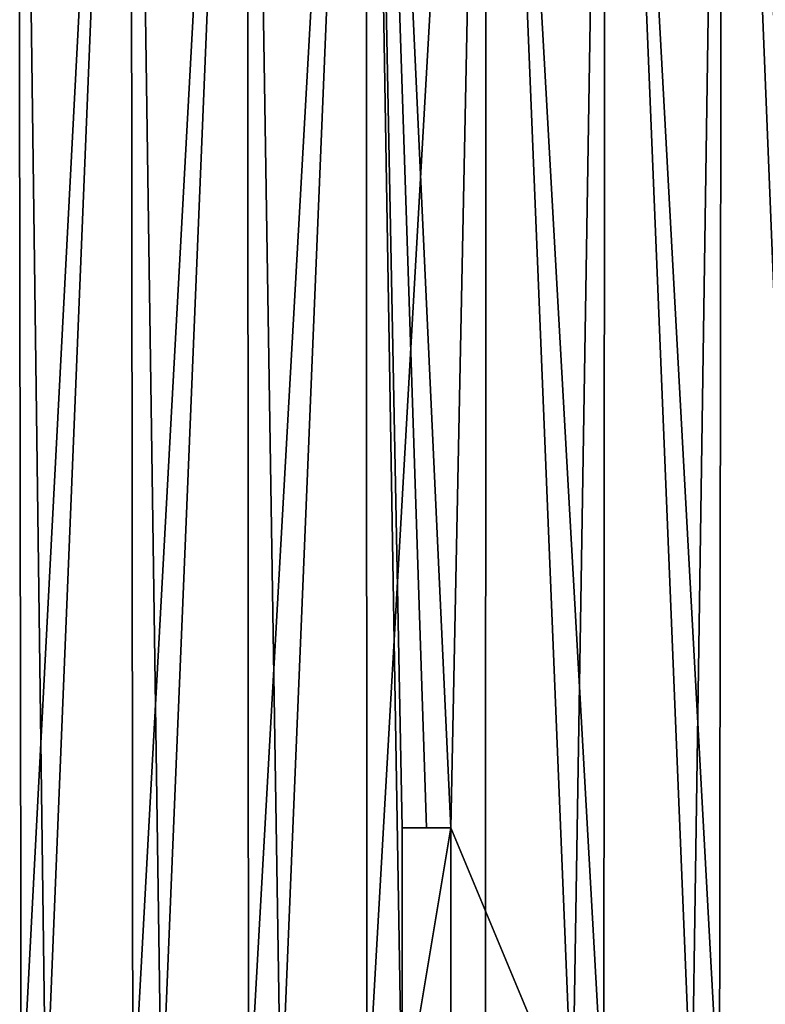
# Model space of a CAD drawing. Header units: millimetres. Extents: x -42 to 65, y -144 to 144.
# Tile 135 of 144: x 49 to 57, y 124 to 134. Entities that reach past the tile are written whole.
import ezdxf

# ---------------------------------------------------------------- set-up
doc = ezdxf.new("R2010")
doc.units = ezdxf.units.MM
doc.header["$LTSCALE"] = 81.481481
for name, color, linetype in [('123', 7, 'CONTINUOUS'), ('124', 7, 'CONTINUOUS'), ('125', 7, 'CONTINUOUS')]:
    doc.layers.add(name, color=color, linetype=linetype)

msp = doc.modelspace()

# ---------------------------------------------------------------- linework, layer by layer
at = {"layer": '123', "color": 7, "linetype": 'Continuous'}
for points in [[(49.395, 122.5, 55.747), (49.111, 144, 55.628), (48.266, 122.5, 55.215), (49.395, 122.5, 55.747)], [(50.268, 144, 56.053), (49.111, 144, 55.628), (49.395, 122.5, 55.747), (50.268, 144, 56.053)], [(50.58, 122.5, 56.142), (50.268, 144, 56.053), (49.395, 122.5, 55.747), (50.58, 122.5, 56.142)], [(51.467, 144, 56.339), (50.268, 144, 56.053), (50.58, 122.5, 56.142), (51.467, 144, 56.339)], [(51.804, 122.5, 56.393), (51.467, 144, 56.339), (50.58, 122.5, 56.142), (51.804, 122.5, 56.393)], [(52.69, 144, 56.482), (51.467, 144, 56.339), (51.804, 122.5, 56.393), (52.69, 144, 56.482)], [(53.05, 122.5, 56.497), (52.69, 144, 56.482), (51.804, 122.5, 56.393), (53.05, 122.5, 56.497)], [(53.05, 125.5, 56.497), (52.69, 144, 56.482), (53.05, 122.5, 56.497), (53.05, 125.5, 56.497)], [(53.3, 125.5, 56.5), (52.69, 144, 56.482), (53.05, 125.5, 56.497), (53.3, 125.5, 56.5)], [(53.92, 144, 56.482), (52.69, 144, 56.482), (53.55, 125.5, 56.497), (53.92, 144, 56.482)], [(53.55, 125.5, 56.497), (52.69, 144, 56.482), (53.3, 125.5, 56.5), (53.55, 125.5, 56.497)], [(54.796, 122.5, 56.393), (53.92, 144, 56.482), (53.55, 125.5, 56.497), (54.796, 122.5, 56.393)], [(55.142, 144, 56.337), (53.92, 144, 56.482), (54.796, 122.5, 56.393), (55.142, 144, 56.337)], [(56.02, 122.5, 56.142), (55.142, 144, 56.337), (54.796, 122.5, 56.393), (56.02, 122.5, 56.142)], [(56.338, 144, 56.051), (55.142, 144, 56.337), (56.02, 122.5, 56.142), (56.338, 144, 56.051)], [(57.205, 122.5, 55.747), (56.338, 144, 56.051), (56.02, 122.5, 56.142), (57.205, 122.5, 55.747)], [(57.493, 144, 55.626), (56.338, 144, 56.051), (57.205, 122.5, 55.747), (57.493, 144, 55.626)], [(53.55, 122.5, 56.497), (54.796, 122.5, 56.393), (53.55, 125.5, 56.497), (53.55, 122.5, 56.497)]]:
    msp.add_3dface(points, dxfattribs=at)
at = {"layer": '124', "color": 7, "linetype": 'Continuous'}
for points in [[(53.55, 122.5, 56.2), (53.55, 125.5, 56.2), (53.05, 122.5, 56.2), (53.55, 122.5, 56.2)], [(53.05, 122.5, 56.2), (53.55, 125.5, 56.2), (53.05, 125.5, 56.2), (53.05, 122.5, 56.2)]]:
    msp.add_3dface(points, dxfattribs=at)
at = {"layer": '125', "color": 7, "linetype": 'Continuous'}
for points in [[(49.141, 122.5, 36.359), (48.052, 122.5, 36.906), (49.107, 144, 36.374), (49.141, 122.5, 36.359)], [(50.262, 144, 35.949), (49.141, 122.5, 36.359), (49.107, 144, 36.374), (50.262, 144, 35.949)], [(50.287, 122.5, 35.942), (49.141, 122.5, 36.359), (50.262, 144, 35.949), (50.287, 122.5, 35.942)], [(51.458, 144, 35.663), (50.287, 122.5, 35.942), (50.262, 144, 35.949), (51.458, 144, 35.663)], [(51.474, 122.5, 35.66), (50.287, 122.5, 35.942), (51.458, 144, 35.663), (51.474, 122.5, 35.66)], [(52.68, 144, 35.518), (51.474, 122.5, 35.66), (51.458, 144, 35.663), (52.68, 144, 35.518)], [(52.686, 122.5, 35.518), (51.474, 122.5, 35.66), (52.68, 144, 35.518), (52.686, 122.5, 35.518)], [(53.91, 144, 35.518), (52.686, 122.5, 35.518), (52.68, 144, 35.518), (53.91, 144, 35.518)], [(53.906, 122.5, 35.517), (52.686, 122.5, 35.518), (53.91, 144, 35.518), (53.906, 122.5, 35.517)], [(55.118, 122.5, 35.659), (53.906, 122.5, 35.517), (53.91, 144, 35.518), (55.118, 122.5, 35.659)], [(55.133, 144, 35.661), (55.118, 122.5, 35.659), (53.91, 144, 35.518), (55.133, 144, 35.661)], [(56.305, 122.5, 35.939), (55.118, 122.5, 35.659), (55.133, 144, 35.661), (56.305, 122.5, 35.939)], [(56.332, 144, 35.947), (56.305, 122.5, 35.939), (55.133, 144, 35.661), (56.332, 144, 35.947)], [(57.451, 122.5, 36.355), (56.305, 122.5, 35.939), (56.332, 144, 35.947), (57.451, 122.5, 36.355)], [(57.489, 144, 36.372), (57.451, 122.5, 36.355), (56.332, 144, 35.947), (57.489, 144, 36.372)]]:
    msp.add_3dface(points, dxfattribs=at)

doc.saveas('drawing.dxf')
